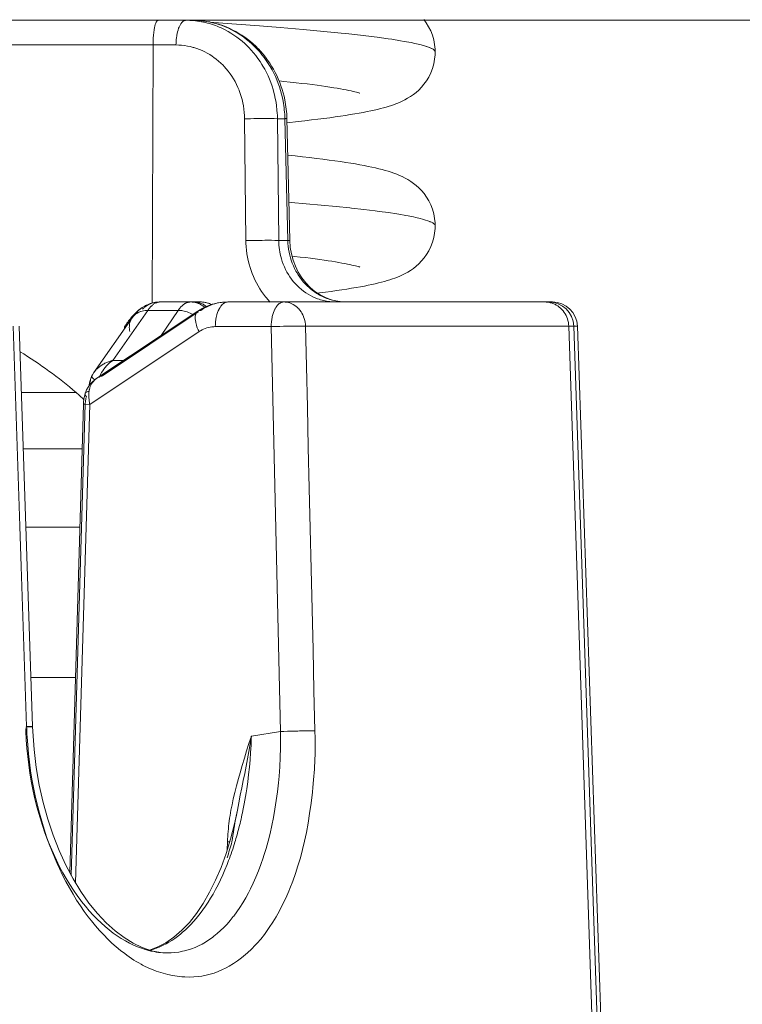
# Model space of a CAD drawing. Header units: inches. Extents: x 0 to 210, y -297 to 0.
# Tile 66 of 76: x 116.59 to 122.36, y -128.39 to -120.52. Entities that reach past the tile are written whole.
import ezdxf

# ---------------------------------------------------------------- set-up
doc = ezdxf.new("R2010")
doc.units = ezdxf.units.IN
doc.header["$MEASUREMENT"] = 0
doc.layers.add('Lag 4', color=7, linetype='Continuous')

msp = doc.modelspace()

# ---------------------------------------------------------------- linework, layer by layer
at = {"layer": 'Lag 4', "color": 7, "lineweight": 9, "true_color": 0xffffff}
for points in [[(114.3377, -120.5281), (117.9677, -120.5282)], [(117.6571, -120.7253), (117.6572, -120.711), (117.6578, -120.6903), (117.6589, -120.6696), (117.6604, -120.6489), (117.6606, -120.6464), (117.6628, -120.6258), (117.6656, -120.6053), (117.6693, -120.585), (117.6717, -120.5741), (117.6754, -120.5607), (117.6783, -120.5523), (117.6823, -120.5428), (117.6837, -120.5401), (117.6866, -120.5354), (117.6898, -120.5318), (117.6919, -120.5301), (117.6948, -120.5286), (117.6975, -120.5281)], [(117.8996, -120.5347), (117.8977, -120.536), (117.893, -120.5398), (117.8887, -120.5441), (117.8847, -120.5487), (117.881, -120.5536), (117.8789, -120.5567), (117.8756, -120.5619), (117.8727, -120.5672), (117.8699, -120.5726), (117.8673, -120.5781), (117.865, -120.5836)], [(117.9095, -120.5298), (117.9085, -120.5302), (117.9074, -120.5306), (117.9064, -120.531), (117.9054, -120.5314), (117.9044, -120.5319), (117.9034, -120.5324), (117.9024, -120.533), (117.9015, -120.5335), (117.9005, -120.5341), (117.8996, -120.5347)], [(117.9196, -120.5281), (117.9186, -120.5281), (117.9176, -120.5282), (117.9166, -120.5283), (117.9155, -120.5284), (117.9145, -120.5286), (117.9135, -120.5287), (117.9125, -120.529), (117.9115, -120.5292), (117.9105, -120.5295), (117.9095, -120.5298)], [(118.1059, -120.5416), (118.1098, -120.5418)], [(118.696, -121.1747), (118.6904, -121.1468), (118.6835, -121.1176), (118.6755, -121.0887), (118.6666, -121.0601), (118.6567, -121.032), (118.6459, -121.0043), (118.6342, -120.9772), (118.6216, -120.9506), (118.6212, -120.9498), (118.6076, -120.9237), (118.5932, -120.8983), (118.5779, -120.8734), (118.5618, -120.8492), (118.545, -120.8258), (118.5273, -120.803), (118.509, -120.781), (118.49, -120.7599), (118.4872, -120.7569), (118.4674, -120.7366), (118.4469, -120.7172), (118.4259, -120.6986), (118.4042, -120.6809), (118.382, -120.664), (118.3594, -120.6482), (118.3363, -120.6333), (118.3129, -120.6194), (118.2889, -120.6063), (118.2837, -120.6037), (118.2591, -120.5918), (118.2342, -120.5809), (118.2089, -120.571), (118.1833, -120.562), (118.1576, -120.5542), (118.1318, -120.5473), (118.1059, -120.5416)], [(118.7098, -121.1634), (118.7034, -121.1344), (118.6969, -121.1088), (118.6886, -121.0803), (118.6793, -121.0521), (118.669, -121.0244), (118.6578, -120.9971), (118.6457, -120.9703), (118.6327, -120.9441), (118.6192, -120.9192), (118.6045, -120.8941), (118.5889, -120.8695), (118.5724, -120.8456), (118.5552, -120.8224), (118.5372, -120.7999), (118.5184, -120.7781), (118.499, -120.7572), (118.4972, -120.7553), (118.477, -120.7352), (118.4562, -120.7159), (118.4347, -120.6974), (118.4126, -120.6798), (118.39, -120.6631), (118.3669, -120.6474), (118.3434, -120.6326), (118.3194, -120.6187), (118.295, -120.6058), (118.27, -120.5938), (118.2656, -120.5918), (118.2401, -120.5809), (118.2143, -120.571), (118.1881, -120.5621), (118.1618, -120.5542), (118.1354, -120.5474), (118.1088, -120.5416)], [(118.1098, -120.5418), (118.1101, -120.5418)], [(118.115, -120.543), (118.1425, -120.545), (118.3244, -120.559), (118.5063, -120.5733), (118.6734, -120.5869), (118.8552, -120.6022), (119.0215, -120.6171), (119.1606, -120.6306), (119.1972, -120.6343), (119.3154, -120.6473), (119.4236, -120.6605), (119.4474, -120.6636), (119.5363, -120.6759), (119.5638, -120.6799), (119.6352, -120.6914), (119.6637, -120.6963), (119.7196, -120.7068), (119.7484, -120.7129), (119.7888, -120.7223), (119.8176, -120.7299), (119.8426, -120.7375), (119.8432, -120.7377), (119.8636, -120.745), (119.8656, -120.7458), (119.8808, -120.7524), (119.8837, -120.7539), (119.8941, -120.7598), (119.8971, -120.7618), (119.9035, -120.7669), (119.9061, -120.7697), (119.9091, -120.774), (119.9103, -120.7769), (119.9109, -120.781)], [(119.9109, -120.7811), (119.9103, -120.7575), (119.9066, -120.7213), (119.8995, -120.6846), (119.889, -120.648), (119.8751, -120.6126), (119.8586, -120.5794), (119.8403, -120.5494), (119.8208, -120.5226)], [(117.865, -120.5836), (117.8616, -120.5923), (117.857, -120.606), (117.8531, -120.6199), (117.8498, -120.634), (117.8471, -120.6483), (117.8463, -120.6534), (117.8442, -120.6677), (117.8427, -120.6821), (117.8415, -120.6965), (117.8408, -120.7109), (117.8405, -120.7253)], [(118.2326, -120.6045), (118.2564, -120.6173), (118.2798, -120.6311), (118.3029, -120.6459), (118.3255, -120.6617), (118.3477, -120.6784), (118.3693, -120.696), (118.3902, -120.7145), (118.4026, -120.726), (118.4224, -120.7457), (118.4417, -120.7662), (118.4602, -120.7876), (118.4781, -120.8098), (118.4953, -120.8327), (118.5116, -120.8563), (118.5272, -120.8807), (118.5352, -120.8938), (118.5495, -120.9191), (118.5629, -120.945), (118.5755, -120.9715), (118.5872, -120.9985), (118.5979, -121.026), (118.6077, -121.054), (118.6166, -121.0823), (118.6202, -121.095), (118.6276, -121.1238), (118.634, -121.153), (118.6394, -121.1825), (118.6438, -121.2123), (118.6472, -121.2423), (118.6495, -121.2723), (118.6502, -121.2841), (118.651, -121.3142)], [(114.2586, -120.7253), (117.8406, -120.7253)], [(117.6571, -120.7253), (117.6513, -122.7859)], [(118.3883, -121.3149), (118.3875, -121.2888), (118.3857, -121.264), (118.3829, -121.2381), (118.3791, -121.2123), (118.3742, -121.1868), (118.3683, -121.1616), (118.3614, -121.1367), (118.3536, -121.1124), (118.3449, -121.0885), (118.3444, -121.0874), (118.3347, -121.0639), (118.324, -121.0408), (118.3123, -121.0183), (118.2999, -120.9964), (118.2866, -120.9751), (118.2725, -120.9546), (118.2576, -120.9347), (118.2421, -120.9157), (118.2259, -120.8974), (118.2162, -120.8873), (118.1989, -120.8702), (118.1809, -120.8541), (118.1623, -120.8387), (118.1432, -120.8243), (118.1305, -120.8154), (118.1107, -120.8026), (118.0905, -120.7907), (118.0699, -120.7799), (118.049, -120.77), (118.0277, -120.7611), (118.0058, -120.7531), (117.9835, -120.746), (117.9771, -120.7442), (117.9544, -120.7385), (117.9316, -120.7337), (117.9087, -120.7301), (117.8858, -120.7274), (117.8631, -120.7259), (117.8406, -120.7253)], [(118.8152, -121.3368), (118.8704, -121.3306), (118.9234, -121.3245), (118.9741, -121.3183), (119.0225, -121.3122), (119.0687, -121.3061), (119.1129, -121.3), (119.155, -121.2939), (119.195, -121.2879), (119.233, -121.2818), (119.2692, -121.2758), (119.3035, -121.2698), (119.3359, -121.2638), (119.3667, -121.2579), (119.3958, -121.2519), (119.4233, -121.2459), (119.4494, -121.2399), (119.4742, -121.2338), (119.4978, -121.2276), (119.5203, -121.2213), (119.5422, -121.2148), (119.5635, -121.2079), (119.5844, -121.2006), (119.6052, -121.1927), (119.6261, -121.1841), (119.647, -121.1746), (119.6686, -121.1638), (119.6911, -121.1513), (119.714, -121.137), (119.7366, -121.1212), (119.7583, -121.104), (119.7794, -121.0851), (119.8005, -121.0634), (119.8212, -121.0389), (119.8408, -121.0118), (119.8592, -120.9815), (119.8758, -120.9481), (119.8896, -120.9124), (119.9, -120.8757), (119.9068, -120.8391), (119.9104, -120.8032), (119.9109, -120.781)], [(119.9109, -120.781), (119.9109, -120.7811)], [(118.6636, -121.0117), (118.7029, -121.0158), (118.7524, -121.0212), (118.7997, -121.0265), (118.8447, -121.0318), (118.8877, -121.037), (118.9284, -121.0422), (118.9671, -121.0473), (119.0035, -121.0524), (119.0379, -121.0573), (119.0702, -121.0622), (119.1004, -121.067), (119.1286, -121.0716), (119.1548, -121.0761), (119.1789, -121.0805), (119.2011, -121.0847), (119.2212, -121.0888), (119.2393, -121.0926), (119.2555, -121.0962), (119.2698, -121.0996), (119.2819, -121.1027), (119.2921, -121.1054), (119.3003, -121.1078), (119.3061, -121.1096), (119.3079, -121.1102)], [(118.3883, -121.3149), (118.4099, -121.3145), (118.4362, -121.3141), (118.4624, -121.3138), (118.4887, -121.3136), (118.515, -121.3134), (118.5413, -121.3132), (118.5459, -121.3132), (118.5722, -121.3131), (118.5985, -121.3131), (118.6248, -121.3135), (118.651, -121.3142)], [(118.3985, -122.2875), (118.3883, -121.3149)], [(118.651, -121.3142), (118.7103, -121.3142)], [(118.6613, -122.2869), (118.651, -121.3142)], [(118.7103, -121.3142), (118.7108, -121.3141), (118.7124, -121.3141), (118.714, -121.314), (118.7157, -121.3139), (118.7173, -121.3138), (118.7176, -121.3138), (118.7193, -121.3138), (118.7209, -121.3137), (118.7224, -121.3135), (118.7237, -121.3133), (118.7255, -121.3133), (118.7262, -121.3133), (118.7266, -121.3131)], [(118.7326, -122.2869), (118.7103, -121.3142)], [(118.7266, -121.3131), (118.7489, -122.2858)], [(118.7273, -121.346), (118.8152, -121.3368)], [(119.9109, -122.17), (119.9103, -122.1466), (119.9067, -122.1107), (119.8997, -122.0742), (119.8893, -122.0379), (119.8757, -122.0027), (119.8594, -121.9697), (119.8413, -121.9399), (119.822, -121.9131), (119.8017, -121.8888), (119.7808, -121.8673), (119.76, -121.8485), (119.7385, -121.8313), (119.7162, -121.8154), (119.6937, -121.8012), (119.671, -121.7884), (119.6485, -121.7771), (119.6261, -121.7669), (119.6036, -121.7576), (119.581, -121.7492), (119.5583, -121.7414), (119.535, -121.734), (119.5112, -121.7271), (119.4866, -121.7204), (119.4609, -121.7139), (119.4339, -121.7075), (119.4056, -121.7012), (119.3757, -121.6949), (119.3439, -121.6887), (119.3102, -121.6824), (119.2745, -121.6761), (119.2368, -121.6698), (119.1969, -121.6634), (119.1547, -121.657), (119.1103, -121.6506), (119.0634, -121.6442), (119.0141, -121.6377), (118.9624, -121.6312), (118.9081, -121.6247), (118.8514, -121.6182), (118.792, -121.6117), (118.7333, -121.6055)], [(118.7426, -121.9816), (118.761, -121.9831), (118.8801, -121.9933), (118.9991, -122.0039), (119.0005, -122.004), (119.1194, -122.0153), (119.2298, -122.0267), (119.2428, -122.0281), (119.3415, -122.0393), (119.4329, -122.0506), (119.4636, -122.0546), (119.5371, -122.0649), (119.6035, -122.075), (119.6215, -122.0779), (119.6754, -122.0873), (119.6944, -122.0908), (119.7381, -122.0995), (119.7572, -122.1037), (119.7912, -122.1117), (119.8102, -122.1167), (119.8346, -122.1238), (119.8514, -122.1294), (119.8682, -122.1358), (119.8708, -122.1368), (119.8825, -122.1421), (119.8921, -122.1474), (119.8939, -122.1486), (119.9004, -122.1531), (119.9022, -122.1547), (119.9062, -122.1588), (119.9077, -122.1607), (119.9098, -122.1644), (119.9104, -122.1663), (119.9109, -122.1699)], [(119.1656, -122.6812), (119.2052, -122.6751), (119.2431, -122.6691), (119.279, -122.663), (119.3132, -122.657), (119.3455, -122.6509), (119.3761, -122.6448), (119.405, -122.6388), (119.4323, -122.6327), (119.4581, -122.6267), (119.4826, -122.6205), (119.5057, -122.6143), (119.5278, -122.608), (119.549, -122.6015), (119.5697, -122.5947), (119.5897, -122.5875), (119.6097, -122.5798), (119.6297, -122.5714), (119.6497, -122.5622), (119.6705, -122.5517), (119.6923, -122.5395), (119.7145, -122.5256), (119.7368, -122.5099), (119.759, -122.4922), (119.7808, -122.4726), (119.8022, -122.4504), (119.8227, -122.4259), (119.8419, -122.3992), (119.8599, -122.3692), (119.8762, -122.3359), (119.8898, -122.3004), (119.9001, -122.2639), (119.9069, -122.2276), (119.9104, -122.1919), (119.9109, -122.1699)], [(119.9109, -122.1699), (119.9109, -122.17)], [(118.6613, -122.2869), (118.6566, -122.2867), (118.6304, -122.2861), (118.6041, -122.2858), (118.5778, -122.2858), (118.5515, -122.2859), (118.5299, -122.286), (118.5036, -122.2862), (118.4773, -122.2864), (118.4511, -122.2867), (118.4248, -122.2871), (118.3985, -122.2875)], [(118.5562, -122.7378), (118.54, -122.7168), (118.5246, -122.695), (118.5098, -122.6725), (118.4958, -122.6492), (118.4827, -122.6253), (118.4704, -122.6008), (118.4591, -122.5758), (118.4486, -122.5503), (118.4405, -122.5282), (118.4318, -122.502), (118.4242, -122.4754), (118.4175, -122.4483), (118.4117, -122.4209), (118.407, -122.3932), (118.4033, -122.3652), (118.4006, -122.3371), (118.399, -122.309), (118.3985, -122.2875)], [(118.7326, -122.2869), (118.6613, -122.2869)], [(118.7489, -122.2858), (118.7485, -122.286), (118.7478, -122.286), (118.7459, -122.286), (118.7445, -122.2862), (118.7443, -122.2863), (118.7428, -122.2864), (118.7411, -122.2865), (118.7394, -122.2865), (118.7391, -122.2865), (118.7375, -122.2866), (118.7358, -122.2867), (118.7342, -122.2868), (118.7326, -122.2869)], [(118.966, -122.7105), (118.9477, -122.6985), (118.9298, -122.6855), (118.9125, -122.6717), (118.9033, -122.6638), (118.8871, -122.6487), (118.8716, -122.633), (118.8569, -122.6165), (118.8429, -122.5992), (118.8295, -122.5811), (118.8168, -122.5622), (118.8048, -122.5425), (118.7987, -122.5316), (118.7879, -122.5106), (118.7779, -122.4891), (118.7689, -122.467), (118.7608, -122.4444), (118.7551, -122.4266), (118.7488, -122.4034), (118.7434, -122.3801), (118.7391, -122.3567), (118.7359, -122.3333), (118.7337, -122.31), (118.7326, -122.2869)], [(118.9919, -122.7217), (118.9505, -122.6942), (118.9118, -122.6619), (118.8764, -122.6251), (118.8447, -122.5843), (118.8172, -122.5401), (118.794, -122.4932), (118.7755, -122.4441), (118.7619, -122.3935), (118.753, -122.342), (118.7489, -122.2858)], [(118.6827, -122.4331), (118.6895, -122.4546), (118.6974, -122.4765), (118.7064, -122.498), (118.7162, -122.519), (118.7269, -122.5394), (118.7385, -122.5591), (118.7508, -122.5782), (118.7639, -122.5965), (118.7777, -122.614), (118.7922, -122.6307), (118.8074, -122.6467), (118.8234, -122.662), (118.8254, -122.6638), (118.8422, -122.6782), (118.8596, -122.6918), (118.8775, -122.7044), (118.8959, -122.7161), (118.9146, -122.7268), (118.9336, -122.7365), (118.9528, -122.7451), (118.9722, -122.7527)], [(118.7668, -122.4117), (118.7881, -122.414), (118.8324, -122.4192), (118.8746, -122.4243), (118.9148, -122.4293), (118.9531, -122.4343), (118.9893, -122.4393), (119.0236, -122.4441), (119.056, -122.4489), (119.0865, -122.4536), (119.1151, -122.4582), (119.1418, -122.4627), (119.1666, -122.4671), (119.1894, -122.4714), (119.2104, -122.4754), (119.2294, -122.4794), (119.2464, -122.483), (119.2615, -122.4865), (119.2747, -122.4897), (119.2858, -122.4926), (119.295, -122.4951), (119.3023, -122.4973), (119.3072, -122.4988), (119.3087, -122.4993)], [(118.9707, -122.7076), (118.9874, -122.7056), (119.035, -122.6995), (119.0805, -122.6934), (119.124, -122.6873)], [(119.124, -122.6873), (119.1656, -122.6812)], [(117.7141, -122.7781), (117.7077, -122.7782), (117.6919, -122.7792), (117.6765, -122.7811)], [(117.714, -122.7781), (117.7126, -122.7781), (117.7111, -122.7782), (117.7097, -122.7783), (117.7082, -122.7784), (117.7068, -122.7785), (117.7053, -122.7787), (117.7039, -122.7789), (117.7024, -122.7791), (117.701, -122.7793), (117.6995, -122.7796)], [(117.714, -122.7781), (118.0364, -122.7781)], [(117.9563, -122.7781), (117.9548, -122.7781), (117.9513, -122.7783), (117.9478, -122.7786), (117.9443, -122.7791), (117.9408, -122.7797), (117.9374, -122.7804), (117.934, -122.7814), (117.9306, -122.7824), (117.9286, -122.7831), (117.9253, -122.7843), (117.9221, -122.7857)], [(118.1081, -122.7915), (118.1012, -122.789), (118.0942, -122.7868), (118.0871, -122.7848), (118.08, -122.7831), (118.0728, -122.7816), (118.0656, -122.7804), (118.0583, -122.7794), (118.051, -122.7787), (118.0437, -122.7783), (118.0364, -122.7781)], [(118.1546, -122.9753), (118.1551, -122.9576), (118.1567, -122.9378), (118.1592, -122.9185), (118.1627, -122.8997), (118.1636, -122.8952), (118.1679, -122.8784), (118.1729, -122.863), (118.1784, -122.8489), (118.1846, -122.8358), (118.1862, -122.8327), (118.1928, -122.8213), (118.1997, -122.8113), (118.2036, -122.8064), (118.2102, -122.7991), (118.217, -122.7931), (118.2192, -122.7914), (118.2265, -122.7866), (118.2339, -122.7828), (118.2413, -122.7802), (118.2484, -122.7786), (118.2552, -122.7781)], [(120.8475, -122.7781), (118.2552, -122.7781)], [(118.701, -122.7781), (118.6941, -122.7786), (118.687, -122.7802), (118.6797, -122.7828), (118.6723, -122.7866), (118.665, -122.7914), (118.6628, -122.7931), (118.656, -122.7991), (118.6494, -122.8064), (118.6455, -122.8113), (118.6386, -122.8213), (118.632, -122.8326), (118.6303, -122.8357), (118.6242, -122.8488), (118.6186, -122.863), (118.6137, -122.8784), (118.6094, -122.8951), (118.6084, -122.8997), (118.605, -122.9185), (118.6024, -122.9378), (118.6009, -122.9576), (118.6004, -122.9753)], [(118.8751, -122.9711), (118.8741, -122.9559), (118.8721, -122.9406), (118.8691, -122.9256), (118.865, -122.911), (118.8601, -122.8968), (118.8596, -122.8954), (118.8537, -122.8818), (118.8469, -122.8688), (118.8393, -122.8565), (118.831, -122.845), (118.822, -122.8343), (118.8197, -122.8318), (118.8099, -122.8221), (118.7996, -122.8133), (118.7888, -122.8054), (118.7777, -122.7985), (118.7662, -122.7927), (118.7543, -122.7878), (118.7507, -122.7865), (118.7383, -122.7828), (118.7258, -122.7802), (118.7133, -122.7786), (118.701, -122.7781)], [(119.0355, -122.7439), (118.9919, -122.7217)], [(119.0808, -122.7607), (119.0355, -122.7439)], [(119.1957, -122.7781), (119.1889, -122.778), (119.1747, -122.7775), (119.1604, -122.7765), (119.1463, -122.775), (119.1321, -122.773), (119.1181, -122.7705), (119.1041, -122.7676), (119.0903, -122.7642), (119.0832, -122.7623), (119.0696, -122.7582), (119.0561, -122.7537)], [(119.1958, -122.7781), (119.1748, -122.7775), (119.1275, -122.772), (119.0808, -122.7607)], [(117.2083, -123.3879), (118.0145, -122.8518)], [(117.6154, -122.8451), (117.3363, -123.2451)], [(117.5614, -122.8302), (117.5582, -122.8326), (117.5522, -122.8373), (117.5464, -122.8421), (117.5437, -122.8444), (117.5381, -122.8495), (117.5326, -122.8547), (117.5272, -122.8601), (117.5219, -122.8655), (117.5168, -122.8711), (117.5118, -122.8768), (117.507, -122.8827)], [(117.5109, -122.8816), (117.518, -122.8757), (117.5273, -122.8692), (117.5371, -122.8635), (117.5473, -122.8585), (117.5579, -122.8544), (117.5598, -122.8537), (117.5707, -122.8505), (117.5817, -122.8481), (117.5929, -122.8464), (117.6042, -122.8454), (117.6154, -122.8451)], [(117.5758, -122.8192), (117.5693, -122.8233), (117.563, -122.8277), (117.5567, -122.8322), (117.5506, -122.8368), (117.5446, -122.8416), (117.5386, -122.8465), (117.5328, -122.8516), (117.5271, -122.8567), (117.5214, -122.862), (117.5159, -122.8674)], [(117.6302, -122.7946), (117.6282, -122.7955), (117.6239, -122.7976), (117.6196, -122.7998), (117.6174, -122.8011), (117.6132, -122.8035), (117.6091, -122.806), (117.6051, -122.8087), (117.6012, -122.8114), (117.5973, -122.8142), (117.5935, -122.8172), (117.5898, -122.8202)], [(117.6154, -122.8451), (117.8579, -122.8451)], [(117.6514, -122.8043), (117.6504, -122.8053), (117.6474, -122.8079), (117.6445, -122.8106), (117.6426, -122.8124), (117.6398, -122.8152), (117.6371, -122.8181), (117.6344, -122.821), (117.6317, -122.824), (117.6291, -122.8271), (117.6266, -122.8301), (117.6241, -122.8333)], [(117.6995, -122.7796), (117.6978, -122.78), (117.6925, -122.7813), (117.6873, -122.783), (117.6839, -122.7843), (117.6789, -122.7864), (117.674, -122.7889), (117.6692, -122.7916), (117.6646, -122.7945), (117.66, -122.7976), (117.6557, -122.8009), (117.6514, -122.8043)], [(117.6673, -122.7827), (117.6669, -122.7828)], [(117.6765, -122.7811), (117.6673, -122.7827)], [(117.8579, -122.8451), (117.7232, -123.0455)], [(117.8579, -122.8451), (117.863, -122.8452), (117.8752, -122.8458), (117.8873, -122.8472), (117.8944, -122.8483), (117.9064, -122.8508), (117.9184, -122.8539), (117.9301, -122.8576), (117.9416, -122.862), (117.9529, -122.8669), (117.9639, -122.8723), (117.9746, -122.8783)], [(117.8998, -122.7991), (117.8987, -122.8), (117.8951, -122.8029), (117.8917, -122.8058), (117.8894, -122.8079), (117.8861, -122.811), (117.8829, -122.8142), (117.8797, -122.8175), (117.8767, -122.8208), (117.8737, -122.8243), (117.8708, -122.8278), (117.868, -122.8313)], [(117.9221, -122.7857), (117.9212, -122.7861), (117.9188, -122.7873), (117.9165, -122.7884), (117.9151, -122.7892), (117.9128, -122.7904), (117.9106, -122.7918), (117.9084, -122.7931), (117.9062, -122.7946), (117.904, -122.796), (117.9019, -122.7976), (117.8998, -122.7991)], [(118.0146, -122.8518), (118.01, -122.8554), (118.0058, -122.86), (118.002, -122.8657), (117.9987, -122.8724), (117.9977, -122.8751), (117.9954, -122.8829), (117.994, -122.8915), (117.9934, -122.901), (117.9937, -122.9118), (117.9937, -122.9129), (117.9952, -122.9264), (117.9977, -122.9406), (118.0014, -122.9557), (118.003, -122.9614), (118.0048, -122.9671), (118.0106, -122.9836), (118.0173, -122.9997), (118.0247, -123.0155)], [(118.0026, -122.7798), (118.0054, -122.7802), (118.0124, -122.7814), (118.0193, -122.783), (118.0234, -122.784), (118.0301, -122.786), (118.0369, -122.7883), (118.0435, -122.7909), (118.05, -122.7937), (118.0564, -122.7967), (118.0627, -122.8001), (118.0688, -122.8036)], [(118.0388, -122.8451), (118.0371, -122.8451), (118.0346, -122.8452), (118.0321, -122.8455), (118.0312, -122.8456), (118.0287, -122.8461), (118.0262, -122.8466), (118.0238, -122.8474), (118.0213, -122.8482), (118.019, -122.8493), (118.0167, -122.8505), (118.0146, -122.8518)], [(118.0695, -122.8207), (118.0657, -122.8175), (118.0618, -122.8145), (118.0578, -122.8115), (118.0538, -122.8086), (118.0496, -122.8059), (118.0454, -122.8033), (118.0412, -122.8008), (118.0368, -122.7984), (118.0324, -122.7961), (118.0279, -122.794)], [(118.1554, -122.7916), (118.1496, -122.7933), (118.1373, -122.797), (118.1251, -122.8013), (118.1188, -122.8036), (118.1068, -122.8084), (118.095, -122.8136), (118.0834, -122.8192), (118.072, -122.8252), (118.0607, -122.8315), (118.0497, -122.8381), (118.0388, -122.8451)], [(120.8092, -122.7797), (120.8164, -122.7808), (120.8235, -122.7822), (120.8307, -122.7839), (120.8378, -122.7858), (120.8447, -122.788), (120.8517, -122.7905), (120.8585, -122.7932), (120.8652, -122.7962), (120.8717, -122.7995), (120.8781, -122.8029)], [(120.8781, -122.8029), (120.89, -122.8103), (120.9014, -122.8186), (120.9124, -122.8279), (120.9228, -122.838), (120.9237, -122.8389), (120.9332, -122.8499), (120.9419, -122.8614), (120.9496, -122.8734), (120.9565, -122.8859), (120.9625, -122.899), (120.9676, -122.9127), (120.9718, -122.9268), (120.975, -122.9412), (120.9751, -122.9421), (120.9772, -122.9566), (120.9782, -122.9711)], [(117.1853, -123.3419), (117.491, -122.9039)], [(118.0189, -122.8584), (117.254, -123.367)], [(117.4665, -122.9243), (117.4642, -122.9273), (117.4619, -122.9303), (117.4597, -122.9333), (117.4574, -122.9364), (117.4551, -122.9394), (117.4529, -122.9425), (117.4506, -122.9455), (117.4484, -122.9486), (117.4462, -122.9517), (117.444, -122.9547)], [(117.5159, -122.8674), (117.5106, -122.8727), (117.5054, -122.8782), (117.5003, -122.8837), (117.4953, -122.8893), (117.4903, -122.895), (117.4854, -122.9007), (117.4806, -122.9065), (117.4758, -122.9124), (117.4712, -122.9183), (117.4665, -122.9243)], [(117.4713, -123.0155), (117.471, -123.014), (117.4692, -123.0036), (117.468, -122.9931), (117.4676, -122.9826), (117.4678, -122.972), (117.4689, -122.9615), (117.4704, -122.9526), (117.4729, -122.9422), (117.4762, -122.9322), (117.4803, -122.9224), (117.4851, -122.9131)], [(116.6474, -126.1699), (116.6368, -125.85), (116.6261, -125.5302), (116.6154, -125.2103), (116.6048, -124.8904), (116.5942, -124.5705), (116.5835, -124.2507), (116.5729, -123.9308), (116.5622, -123.6109), (116.5516, -123.291), (116.5409, -122.9711)], [(116.5883, -122.9715), (116.6946, -126.1703)], [(117.4289, -122.9928), (117.4293, -122.9753)], [(118.1546, -122.9753), (118.1416, -122.9757), (118.1279, -122.9769), (118.1143, -122.979), (118.1008, -122.9819), (118.0874, -122.9855), (118.0867, -122.9858), (118.0736, -122.9903), (118.0609, -122.9956), (118.0484, -123.0016), (118.0363, -123.0082), (118.0247, -123.0155)], [(118.1546, -122.9753), (118.6004, -122.9753)], [(118.6004, -122.9753), (118.6159, -122.9747), (118.6434, -122.9738), (118.6709, -122.973), (118.6983, -122.9723), (118.7258, -122.9717), (118.7533, -122.9712), (118.7652, -122.971), (118.7926, -122.9706), (118.8201, -122.9704), (118.8476, -122.9706), (118.8751, -122.9711)], [(118.6758, -126.2094), (118.6004, -122.9753)], [(118.8751, -122.9711), (120.9776, -122.9711)], [(118.8751, -122.9711), (118.8826, -123.2946), (118.8901, -123.6179), (118.8976, -123.9414), (118.9051, -124.2648), (118.9127, -124.5882), (118.9202, -124.9116), (118.9277, -125.235), (118.9352, -125.5584), (118.9427, -125.8818), (118.9502, -126.2052)], [(121.0007, -122.9711), (120.9782, -122.9711)], [(121.018, -122.9713), (120.9782, -122.9711)], [(120.9782, -122.9711), (121.2034, -129.6642)], [(121.018, -122.9713), (121.014, -122.9712)], [(121.018, -122.9713), (121.2365, -129.4658)], [(121.019, -122.9712), (121.0199, -122.9713), (121.0224, -122.9713), (121.0248, -122.9713), (121.0273, -122.9713), (121.0289, -122.9714), (121.0313, -122.9714), (121.0338, -122.9714), (121.0363, -122.9715), (121.0388, -122.9715), (121.0412, -122.9716), (121.0437, -122.9717)], [(121.0474, -122.9719), (121.0471, -122.972), (121.047, -122.972), (121.0457, -122.9721), (121.0434, -122.9722), (121.0431, -122.9722), (121.0403, -122.9723), (121.04, -122.9723), (121.0371, -122.9723), (121.0343, -122.9724), (121.0315, -122.9724), (121.0304, -122.9724), (121.0276, -122.9725), (121.0247, -122.9725), (121.0219, -122.9726), (121.0191, -122.9726)], [(121.0437, -122.9717), (121.0439, -122.9717), (121.0442, -122.9717), (121.0446, -122.9718), (121.0449, -122.9718), (121.0452, -122.9718), (121.0456, -122.9719), (121.046, -122.9719), (121.0465, -122.9718), (121.0468, -122.9717), (121.0472, -122.9717), (121.0474, -122.9719)], [(121.2597, -129.2781), (121.0474, -122.9719)], [(118.0247, -123.0155), (117.1517, -123.596)], [(117.3362, -123.2451), (117.324, -123.2534), (117.3119, -123.2627), (117.3051, -123.2685), (117.2932, -123.2798), (117.2854, -123.288), (117.2744, -123.3007), (117.2642, -123.314), (117.2548, -123.3279), (117.2462, -123.3423), (117.2384, -123.3572), (117.2315, -123.3723)], [(117.4229, -123.2451), (117.3363, -123.2451)], [(117.2066, -123.3161), (117.2096, -123.313), (117.2127, -123.31), (117.2159, -123.307), (117.2191, -123.3041), (117.2224, -123.3013), (117.2257, -123.2985), (117.229, -123.2958), (117.2324, -123.2931), (117.2359, -123.2905), (117.2394, -123.288)], [(117.2394, -123.288), (117.2457, -123.2836), (117.2522, -123.2795), (117.2588, -123.2755), (117.2655, -123.2717), (117.2724, -123.2682), (117.2793, -123.2648), (117.2863, -123.2616), (117.2934, -123.2586), (117.3006, -123.2558), (117.3078, -123.2533)], [(117.2084, -123.3879), (117.208, -123.3882), (117.198, -123.3956), (117.1887, -123.4038), (117.1802, -123.4126), (117.1727, -123.4219), (117.166, -123.4317), (117.1603, -123.4421), (117.1554, -123.4531), (117.1513, -123.4646), (117.1482, -123.4765), (117.1476, -123.4798), (117.1458, -123.492)], [(117.1598, -123.3896), (117.1516, -123.4146)], [(117.1918, -123.3998), (117.1709, -123.4181), (117.1529, -123.4379)], [(117.1667, -123.3737), (117.1598, -123.3896)], [(117.1667, -123.3737), (117.1665, -123.3754), (117.1672, -123.3776), (117.1675, -123.3783), (117.1698, -123.3818), (117.1699, -123.382), (117.1728, -123.385), (117.1754, -123.3874), (117.1786, -123.3902), (117.1819, -123.3928), (117.1853, -123.3953), (117.1887, -123.3978), (117.1922, -123.4002), (117.1958, -123.4025)], [(117.1852, -123.342), (117.1741, -123.3596), (117.1667, -123.3737)], [(117.168, -123.3723), (117.1667, -123.3737)], [(117.2083, -123.3878), (117.1918, -123.3998)], [(117.254, -123.367), (117.2492, -123.3684), (117.2445, -123.37), (117.2398, -123.3717), (117.2351, -123.3736), (117.2305, -123.3756), (117.226, -123.3777), (117.2215, -123.38), (117.2172, -123.3825), (117.2129, -123.385), (117.2087, -123.3878)], [(117.1529, -123.4379), (117.1378, -123.4589), (117.1256, -123.4811), (117.1164, -123.5045), (117.1147, -123.5099)], [(117.1516, -123.4146), (117.1461, -123.4408)], [(116.6059, -123.5017), (117.0442, -123.5017)], [(117.1055, -123.5537), (117.1029, -123.5779)], [(117.1148, -123.5098), (117.1097, -123.5302), (117.1055, -123.5537)], [(117.1143, -123.5156), (117.1142, -123.5151), (117.1142, -123.5145), (117.1142, -123.5139), (117.1142, -123.5133), (117.1143, -123.5128), (117.1143, -123.5122), (117.1144, -123.5116), (117.1145, -123.511), (117.1146, -123.5105), (117.1147, -123.5099)], [(117.1244, -123.5349), (117.1232, -123.5335), (117.1218, -123.5318), (117.1204, -123.5301), (117.1202, -123.5298), (117.119, -123.528), (117.1178, -123.5261), (117.1168, -123.5241), (117.1159, -123.522), (117.1151, -123.5199), (117.1146, -123.5178), (117.1143, -123.5156)], [(117.1147, -123.5099), (117.1148, -123.5098)], [(117.1148, -123.5098), (117.1162, -123.5064), (117.1184, -123.5034), (117.12, -123.5019), (117.1229, -123.4996), (117.1262, -123.4977), (117.1297, -123.4962), (117.1313, -123.4955), (117.1349, -123.4943), (117.1385, -123.4934), (117.1421, -123.4926), (117.1458, -123.492)], [(117.1156, -123.5947), (117.1157, -123.5912), (117.116, -123.5852), (117.1165, -123.5791), (117.1167, -123.5766), (117.1174, -123.5706), (117.1182, -123.5645), (117.1191, -123.5586), (117.1202, -123.5526), (117.1214, -123.5467), (117.1229, -123.5408), (117.1244, -123.5349)], [(117.1458, -123.492), (117.1455, -123.4948), (117.1449, -123.5028), (117.1445, -123.5108), (117.1444, -123.5159), (117.1443, -123.5239), (117.1445, -123.5319), (117.1448, -123.5399), (117.1453, -123.5478), (117.1459, -123.5558), (117.1467, -123.5638), (117.1477, -123.5717)], [(117.102, -123.5944), (116.9911, -127.3348)], [(117.0039, -127.359), (117.1156, -123.5947)], [(117.1517, -123.596), (117.0383, -127.4187)], [(117.1029, -123.5779), (117.102, -123.5944)], [(117.1156, -123.5948), (117.102, -123.5944)], [(117.102, -123.5944), (117.1517, -123.596)], [(116.6208, -123.9513), (117.0914, -123.9513)], [(117.0728, -124.5781), (116.6417, -124.5781)], [(116.6816, -125.7781), (117.0373, -125.7781)], [(116.6946, -126.1703), (116.6942, -126.1706), (116.6936, -126.1706), (116.6909, -126.1709), (116.6906, -126.171), (116.6864, -126.1714), (116.6858, -126.1714), (116.6847, -126.1715), (116.6792, -126.1719), (116.6767, -126.1721), (116.6711, -126.1724), (116.6672, -126.1727), (116.6617, -126.173), (116.6563, -126.1733), (116.6508, -126.1736), (116.6454, -126.1738), (116.6399, -126.1741)], [(116.6402, -126.186), (116.6409, -126.2081), (116.6442, -126.2753), (116.6491, -126.3424), (116.6556, -126.4091), (116.6637, -126.4756), (116.6733, -126.5416), (116.6844, -126.6071), (116.6971, -126.6721), (116.7113, -126.7366), (116.727, -126.8004), (116.737, -126.8379), (116.7547, -126.8994), (116.7736, -126.9595), (116.7937, -127.0182), (116.815, -127.0753), (116.8373, -127.131), (116.8608, -127.1853), (116.8854, -127.2381), (116.9111, -127.2895), (116.9378, -127.3395), (116.9635, -127.3847), (116.9918, -127.4312), (117.0208, -127.476), (117.0505, -127.519), (117.081, -127.5602), (117.0863, -127.5673), (117.1169, -127.6057), (117.1476, -127.6419), (117.1787, -127.6762), (117.2102, -127.7086), (117.2422, -127.7392), (117.2735, -127.7672), (117.3059, -127.7942), (117.3385, -127.8192), (117.371, -127.8422), (117.4035, -127.8634), (117.4358, -127.8826), (117.4681, -127.9), (117.5001, -127.9155), (117.532, -127.9292), (117.5637, -127.9412), (117.5952, -127.9514)], [(116.6474, -126.1699), (116.6478, -126.1699), (116.6525, -126.1698), (116.6573, -126.1698), (116.662, -126.1697), (116.6667, -126.1697), (116.6701, -126.1697), (116.6748, -126.1696), (116.677, -126.1696), (116.6817, -126.1697), (116.6825, -126.1697), (116.6873, -126.1697), (116.6873, -126.1697), (116.6913, -126.1698), (116.6937, -126.17), (116.6941, -126.17), (116.6946, -126.1703)], [(116.6961, -126.2091), (116.6946, -126.1703)], [(117.4254, -127.8557), (117.3537, -127.8012), (117.2825, -127.7368), (117.2131, -127.6629), (117.1455, -127.5797), (117.0804, -127.4873), (117.0185, -127.3864), (116.9606, -127.2775), (116.907, -127.1612), (116.8585, -127.0382), (116.8155, -126.9094), (116.7784, -126.7756), (116.7477, -126.6376), (116.7236, -126.4965), (116.7064, -126.3534), (116.6961, -126.2091)], [(118.9502, -126.2052), (118.9525, -126.2634), (118.9531, -126.3253), (118.9519, -126.3919), (118.9504, -126.4334), (118.946, -126.5112), (118.9395, -126.5951), (118.9337, -126.6571), (118.9299, -126.6935), (118.9195, -126.7822), (118.9081, -126.8647), (118.8957, -126.9422), (118.8821, -127.0157), (118.8674, -127.0856), (118.8517, -127.1516), (118.8341, -127.2178), (118.815, -127.2822), (118.7946, -127.3449), (118.7728, -127.4057), (118.7497, -127.4649), (118.7412, -127.4853), (118.7171, -127.5403), (118.6923, -127.5924), (118.6668, -127.6419), (118.6404, -127.689), (118.6133, -127.7338), (118.5854, -127.7763), (118.5747, -127.7918), (118.5462, -127.8308), (118.5172, -127.8673), (118.4878, -127.9015), (118.4731, -127.9175), (118.4429, -127.9485), (118.4122, -127.9774), (118.381, -128.0043), (118.3649, -128.0172), (118.3327, -128.0413), (118.2998, -128.0635), (118.2664, -128.0838), (118.2401, -128.0983), (118.2079, -128.1142), (118.1763, -128.1279), (118.1452, -128.1393), (118.1135, -128.1491), (118.0808, -128.1571), (118.0474, -128.1634), (118.0184, -128.1673), (117.9838, -128.1702), (117.9484, -128.1713), (117.9122, -128.1706), (117.8879, -128.1691), (117.8505, -128.1652), (117.8131, -128.1594), (117.7758, -128.1517), (117.7554, -128.1466), (117.7186, -128.136), (117.6816, -128.1234), (117.6445, -128.1088), (117.6225, -128.0991)], [(117.773, -127.9781), (117.8025, -127.9773), (117.8322, -127.975), (117.862, -127.971), (117.8917, -127.9655), (117.9075, -127.9618), (117.9366, -127.9539), (117.9651, -127.9446), (117.993, -127.9337), (118.021, -127.9213), (118.0488, -127.9071), (118.0765, -127.8913), (118.104, -127.8737), (118.1312, -127.8545), (118.1434, -127.8452), (118.1701, -127.8237), (118.1964, -127.8003), (118.2224, -127.7752), (118.2481, -127.7482), (118.2735, -127.7192), (118.2985, -127.6883), (118.302, -127.6839), (118.3267, -127.6506), (118.3508, -127.6154), (118.3744, -127.5783), (118.3975, -127.5391), (118.4201, -127.4977), (118.4361, -127.4663), (118.458, -127.4205), (118.479, -127.3729), (118.4992, -127.3233), (118.5186, -127.2716), (118.5371, -127.2177), (118.5427, -127.2005), (118.5602, -127.1433), (118.5766, -127.0844), (118.5919, -127.0236), (118.6061, -126.9608), (118.619, -126.8966), (118.631, -126.8294), (118.6416, -126.7607), (118.6509, -126.6906), (118.6588, -126.6189), (118.6637, -126.5658), (118.6691, -126.4913), (118.673, -126.4164), (118.6754, -126.3411), (118.6762, -126.2656), (118.6759, -126.2211)], [(118.4426, -126.2481), (118.6758, -126.2094)], [(118.9502, -126.2052), (118.9379, -126.2049), (118.9104, -126.2045), (118.883, -126.2045), (118.8555, -126.2048), (118.8281, -126.2052), (118.813, -126.2055), (118.7855, -126.2061), (118.7581, -126.2067), (118.7306, -126.2075), (118.7032, -126.2083), (118.6758, -126.2094)], [(117.4305, -127.984), (117.3965, -127.9576), (117.3627, -127.9295), (117.3292, -127.8995), (117.296, -127.8678), (117.2629, -127.8343), (117.2301, -127.7988), (117.1976, -127.7614), (117.1653, -127.7221), (117.1397, -127.6892), (117.108, -127.6462), (117.0771, -127.6018), (117.047, -127.5559), (117.0178, -127.5084), (116.9893, -127.4594), (116.9616, -127.4089), (116.9348, -127.3567), (116.9089, -127.3029), (116.8991, -127.2817), (116.8743, -127.2256), (116.8507, -127.1683), (116.8282, -127.1097), (116.8068, -127.0499), (116.7866, -126.9888), (116.7676, -126.9265), (116.7498, -126.8629), (116.7332, -126.7981), (116.7312, -126.7902), (116.716, -126.7241), (116.7023, -126.6575), (116.69, -126.5905), (116.6792, -126.5232), (116.6699, -126.4557), (116.6621, -126.388), (116.6621, -126.3876), (116.6558, -126.3197), (116.6511, -126.2518)], [(118.4426, -126.2481), (118.4237, -126.3056), (118.405, -126.364), (118.3869, -126.4226), (118.3692, -126.4813), (118.3521, -126.5403), (118.3397, -126.5842), (118.3236, -126.6434), (118.3099, -126.6976), (118.2981, -126.7475), (118.2881, -126.7944), (118.2795, -126.8389)], [(118.4426, -126.2481), (118.4423, -126.25), (118.4324, -126.3091), (118.4221, -126.3681), (118.4115, -126.4271), (118.4004, -126.486), (118.3891, -126.5448), (118.3778, -126.6017), (118.3661, -126.6605), (118.3542, -126.7192), (118.3425, -126.778), (118.3309, -126.8368)], [(118.375, -126.8416), (118.3859, -126.7863), (118.3959, -126.73), (118.4008, -126.7), (118.4057, -126.6684), (118.4138, -126.6103), (118.421, -126.5521), (118.4271, -126.4937), (118.4323, -126.4353), (118.4366, -126.3768), (118.4399, -126.3182), (118.4422, -126.2596)], [(118.3306, -126.8379), (118.328, -126.8517), (118.3232, -126.8768), (118.3184, -126.902), (118.3163, -126.9134), (118.3117, -126.9385), (118.3072, -126.9638), (118.3029, -126.989), (118.2987, -127.0143), (118.2948, -127.0396), (118.291, -127.0649), (118.2874, -127.0903)], [(118.3311, -126.8368), (118.3075, -126.9474)], [(118.3311, -126.8368), (118.3309, -126.8379)], [(118.3075, -126.9474), (118.2762, -127.0691)], [(118.2762, -127.0691), (118.2406, -127.1852)], [(118.25, -127.1544), (118.2515, -127.0899)], [(118.2517, -127.0899), (118.2535, -127.09), (118.2553, -127.09), (118.2571, -127.0901), (118.2589, -127.0901), (118.2608, -127.0901), (118.2625, -127.0902), (118.2644, -127.0902), (118.2662, -127.0902), (118.268, -127.0903), (118.2698, -127.0903)], [(117.738, -127.917), (117.7611, -127.9052), (117.7841, -127.8921), (117.807, -127.8779), (117.8299, -127.8625), (117.8528, -127.8459), (117.8754, -127.8282), (117.8929, -127.8136), (117.9152, -127.7938), (117.9373, -127.7727), (117.9592, -127.7504), (117.981, -127.7269), (118.0026, -127.702), (118.024, -127.6756), (118.0336, -127.6633), (118.0549, -127.6348), (118.0758, -127.6051), (118.0964, -127.574), (118.1166, -127.5415), (118.1366, -127.5076), (118.1563, -127.4721), (118.1571, -127.4706), (118.1765, -127.4333), (118.1954, -127.3948), (118.2139, -127.3549), (118.2318, -127.3135), (118.2493, -127.2707), (118.2608, -127.241)], [(118.2406, -127.1852), (118.2007, -127.2952), (118.1569, -127.3983), (118.1094, -127.4941), (118.0583, -127.5824), (118.0041, -127.6625), (117.9471, -127.7341), (117.8869, -127.7974), (117.824, -127.8519)], [(117.5701, -127.9354), (117.4973, -127.9003), (117.4254, -127.8557)], [(117.824, -127.8519), (117.7587, -127.897)], [(117.7717, -127.9781), (117.7175, -127.9748), (117.6439, -127.9605), (117.5701, -127.9354)], [(117.5952, -127.9514), (117.6049, -127.9542), (117.6221, -127.9588), (117.6395, -127.963), (117.6472, -127.9647), (117.6648, -127.9681), (117.6824, -127.9711), (117.7002, -127.9736), (117.718, -127.9755), (117.7359, -127.9769), (117.7537, -127.9778), (117.7716, -127.9781)], [(117.7587, -127.897), (117.6909, -127.9326), (117.6287, -127.9553)], [(117.632, -127.9575), (117.6371, -127.9561), (117.648, -127.9528), (117.6588, -127.9494), (117.6646, -127.9475), (117.6753, -127.9437), (117.686, -127.9398), (117.6965, -127.9356), (117.707, -127.9312), (117.7175, -127.9267), (117.7278, -127.922), (117.738, -127.917)], [(117.6225, -128.0991), (117.6141, -128.0953), (117.5939, -128.0855), (117.5739, -128.0753), (117.5623, -128.0691), (117.5428, -128.0582), (117.5234, -128.0468), (117.5043, -128.035), (117.4855, -128.0228), (117.4669, -128.0103), (117.4486, -127.9973), (117.4305, -127.984)], [(117.7716, -127.9781), (117.773, -127.9781)]]:
    msp.add_lwpolyline(points, dxfattribs=at)
at = {"layer": 'Lag 4', "color": 7, "lineweight": 13, "true_color": 0xffffff}
msp.add_lwpolyline([(116.9976, -120.5281), (137.6044, -120.5281)], dxfattribs=at)
at = {"layer": 'Lag 4', "color": 7, "lineweight": 9, "true_color": 0xffffff}
for points in [[(117.9816, -120.531), (117.961, -120.5291), (117.9403, -120.5281), (117.9196, -120.5281)], [(117.9773, -120.5283), (117.9741, -120.5282), (117.9709, -120.5282), (117.9677, -120.5282)], [(117.981, -120.5284), (117.9767, -120.5283), (117.9723, -120.5282), (117.9679, -120.5282)], [(117.9854, -120.5285), (117.9827, -120.5284), (117.98, -120.5283), (117.9773, -120.5283)], [(118.0607, -120.5342), (118.0343, -120.531), (118.0077, -120.529), (117.981, -120.5284)], [(118.1071, -120.5546), (118.0661, -120.5428), (118.0241, -120.5349), (117.9816, -120.531)], [(117.9963, -120.5289), (117.9927, -120.5288), (117.989, -120.5286), (117.9854, -120.5285)], [(118.0088, -120.5296), (118.0046, -120.5293), (118.0005, -120.5291), (117.9963, -120.5289)], [(118.0258, -120.5308), (118.0201, -120.5303), (118.0145, -120.5299), (118.0088, -120.5296)], [(118.1059, -120.5416), (118.0794, -120.5366), (118.0527, -120.533), (118.0258, -120.5308)], [(118.1084, -120.5415), (118.0926, -120.5386), (118.0767, -120.5362), (118.0607, -120.5342)], [(118.1704, -120.5762), (118.1497, -120.568), (118.1285, -120.5608), (118.1071, -120.5546)], [(118.2326, -120.6045), (118.2123, -120.5941), (118.1916, -120.5846), (118.1704, -120.5762)], [(118.7103, -121.3142), (118.7093, -121.2673), (118.7045, -121.2207), (118.696, -121.1747)], [(118.7265, -121.3131), (118.7254, -121.2628), (118.7198, -121.2127), (118.7098, -121.1634)], [(118.6613, -122.2869), (118.6617, -122.3364), (118.6689, -122.3856), (118.6827, -122.4331)], [(117.9809, -122.78), (117.9727, -122.7787), (117.9645, -122.7781), (117.9563, -122.7781)], [(118.0026, -122.7798), (117.9948, -122.7787), (117.987, -122.7781), (117.9791, -122.7781)], [(118.2552, -122.7781), (118.2215, -122.7782), (118.188, -122.7827), (118.1554, -122.7916)], [(118.2552, -122.7781), (118.2272, -122.7781), (118.1993, -122.7809), (118.1718, -122.7864)], [(118.5562, -122.7378), (118.5591, -122.7414), (118.562, -122.7449), (118.5649, -122.7484)], [(118.5649, -122.7484), (118.5737, -122.7588), (118.5827, -122.769), (118.592, -122.7788)], [(118.966, -122.7105), (118.9944, -122.7281), (119.0246, -122.7426), (119.0561, -122.7537)], [(118.9722, -122.7527), (119.0032, -122.7639), (119.0354, -122.7715), (119.0682, -122.7753)], [(119.0682, -122.7753), (119.0842, -122.7772), (119.1004, -122.7781), (119.1166, -122.7781)], [(120.8092, -122.7797), (120.801, -122.7787), (120.7929, -122.7781), (120.7847, -122.7781)], [(121.018, -122.9713), (121.0143, -122.8636), (120.9259, -122.7781), (120.8181, -122.7781)], [(121.0474, -122.9719), (121.0441, -122.8639), (120.9556, -122.7781), (120.8475, -122.7781)], [(117.5815, -122.8165), (117.5746, -122.8208), (117.5679, -122.8254), (117.5614, -122.8302)], [(117.5898, -122.8202), (117.5836, -122.8254), (117.5778, -122.831), (117.5724, -122.837)], [(117.6023, -122.8049), (117.5952, -122.8085), (117.5883, -122.8124), (117.5815, -122.8165)], [(117.6454, -122.788), (117.6305, -122.7924), (117.6161, -122.798), (117.6023, -122.8049)], [(117.6241, -122.8333), (117.6211, -122.8371), (117.6182, -122.8411), (117.6154, -122.8451)], [(117.6525, -122.7863), (117.6449, -122.7886), (117.6374, -122.7913), (117.6302, -122.7946)], [(117.6673, -122.7827), (117.6599, -122.7842), (117.6526, -122.7859), (117.6454, -122.788)], [(117.6669, -122.7828), (117.662, -122.7838), (117.6572, -122.785), (117.6525, -122.7863)], [(117.6758, -122.7813), (117.6729, -122.7817), (117.6701, -122.7822), (117.6673, -122.7828)], [(117.6995, -122.7796), (117.6916, -122.7796), (117.6836, -122.7802), (117.6758, -122.7813)], [(117.868, -122.8313), (117.8645, -122.8358), (117.8611, -122.8404), (117.8579, -122.8451)], [(118.0279, -122.794), (118.013, -122.7871), (117.9971, -122.7824), (117.9809, -122.78)], [(118.035, -122.8389), (118.0281, -122.843), (118.0213, -122.8473), (118.0145, -122.8518)], [(118.0646, -122.8229), (118.0546, -122.8279), (118.0447, -122.8332), (118.035, -122.8389)], [(118.1718, -122.7864), (118.1346, -122.7939), (118.0986, -122.8061), (118.0646, -122.8229)], [(118.084, -122.814), (118.0791, -122.8103), (118.074, -122.8068), (118.0688, -122.8036)], [(118.125, -122.7987), (118.1194, -122.796), (118.1138, -122.7937), (118.1081, -122.7915)], [(117.491, -122.9039), (117.4889, -122.9068), (117.4869, -122.9099), (117.4851, -122.9131)], [(117.507, -122.8827), (117.5014, -122.8895), (117.4961, -122.8966), (117.491, -122.9039)], [(117.4966, -122.8965), (117.4946, -122.8988), (117.4928, -122.9013), (117.491, -122.9039)], [(117.5109, -122.8816), (117.5057, -122.8861), (117.5009, -122.8911), (117.4966, -122.8965)], [(117.444, -122.9547), (117.4391, -122.9616), (117.4342, -122.9685), (117.4293, -122.9753)], [(117.4415, -122.9748), (117.4374, -122.975), (117.4334, -122.9752), (117.4293, -122.9753)], [(117.0442, -123.5017), (116.9028, -123.3821), (116.7528, -123.2731), (116.5955, -123.1754)], [(117.3362, -123.2451), (117.3267, -123.2474), (117.3172, -123.2501), (117.3078, -123.2533)], [(117.2066, -123.3161), (117.2014, -123.3215), (117.1964, -123.3272), (117.1918, -123.3331)], [(117.1638, -123.3826), (117.1597, -123.3933), (117.1567, -123.4042), (117.1546, -123.4153)], [(117.1788, -123.3519), (117.1748, -123.3584), (117.1712, -123.3653), (117.168, -123.3723)], [(117.1853, -123.342), (117.183, -123.3452), (117.1809, -123.3485), (117.1788, -123.3519)], [(117.1918, -123.3331), (117.1896, -123.3359), (117.1875, -123.3388), (117.1855, -123.3417)], [(117.1546, -123.4153), (117.153, -123.4235), (117.1519, -123.4317), (117.1513, -123.44)], [(117.1047, -123.5609), (117.086, -123.5397), (117.0658, -123.52), (117.0442, -123.5017)], [(117.1477, -123.5717), (117.1482, -123.5757), (117.1489, -123.5798), (117.1495, -123.5838)], [(117.1495, -123.5838), (117.1502, -123.5879), (117.1509, -123.5919), (117.1517, -123.596)], [(116.6474, -126.1699), (116.6483, -126.1972), (116.6495, -126.2245), (116.6511, -126.2518)], [(118.6759, -126.2211), (118.6759, -126.2172), (118.6758, -126.2133), (118.6758, -126.2094)], [(118.4422, -126.2596), (118.4424, -126.2558), (118.4425, -126.2519), (118.4426, -126.2481)], [(118.2795, -126.8389), (118.2743, -126.8673), (118.2698, -126.8959), (118.266, -126.9246)], [(118.3434, -126.9783), (118.3551, -126.933), (118.3656, -126.8874), (118.375, -126.8416)], [(118.266, -126.9246), (118.2623, -126.9524), (118.2592, -126.9803), (118.2567, -127.0083)], [(118.2567, -127.0083), (118.2543, -127.0355), (118.2526, -127.0627), (118.2515, -127.0899)], [(118.311, -127.0938), (118.3227, -127.0556), (118.3335, -127.0171), (118.3434, -126.9783)], [(118.2483, -127.2195), (118.2626, -127.1768), (118.2756, -127.1337), (118.2874, -127.0903)], [(118.2608, -127.241), (118.2791, -127.1925), (118.2959, -127.1434), (118.311, -127.0938)]]:
    msp.add_open_spline(points, degree=3, dxfattribs=at)

doc.saveas('drawing.dxf')
